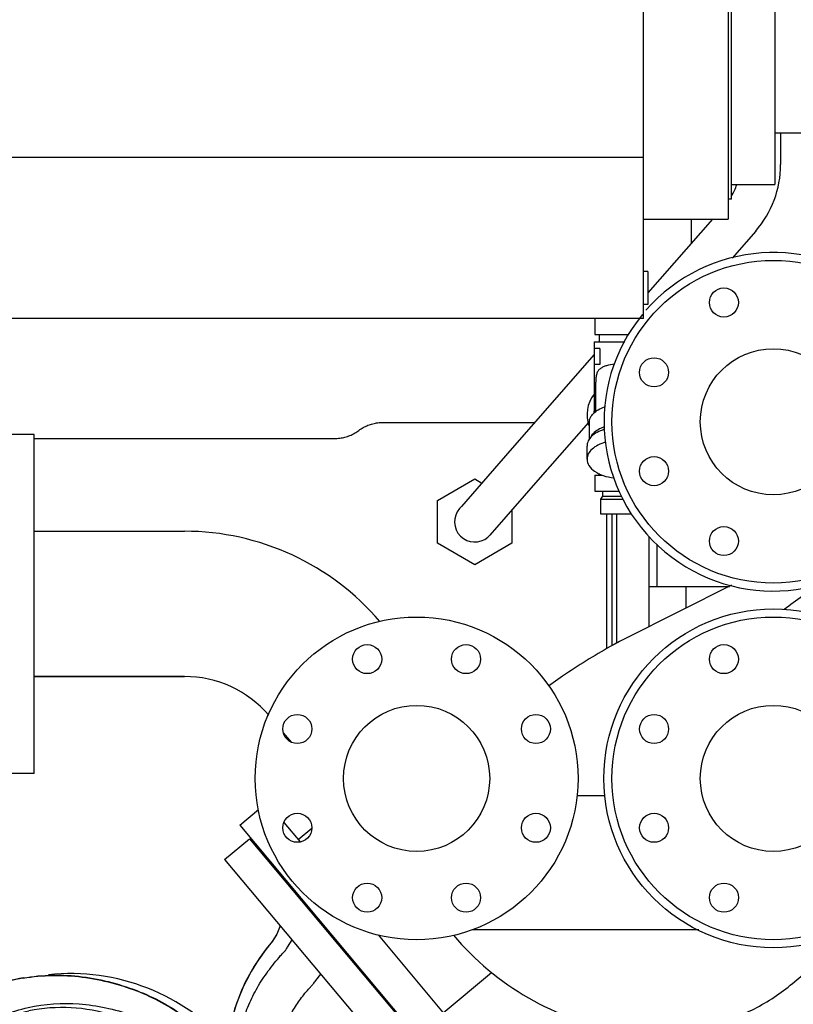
# Model space of a CAD drawing. Header units: millimetres. Extents: x 0 to 1189, y 0 to 841.
# Tile 110 of 117: x 1062 to 1086, y 613 to 643. Entities that reach past the tile are written whole.
import ezdxf
from ezdxf.enums import TextEntityAlignment as Align

# ---------------------------------------------------------------- set-up
doc = ezdxf.new("R2010")
doc.units = ezdxf.units.MM
doc.header["$LTSCALE"] = 65.395
doc.layers.get('0').update_dxf_attribs({"linetype": 'CONTINUOUS'})
for name, color, linetype in [('1907_765000_04_SIMPLE1_A_ABL442', 7, 'CONTINUOUS'), ('1907_765000_04_SIMPLE1_T1_A_PBL443', 7, 'CONTINUOUS'), ('1947_111100_12_SIMPLE1_T1_X_PBL361', 7, 'CONTINUOUS'), ('1947_111100_12_SIMPLE1_X_ABL360', 7, 'CONTINUOUS'), ('32007_060000_TLKGS_KGS_V_ABL362', 7, 'CONTINUOUS'), ('32007_061000_TLKGS_KGS_V_ABL363', 7, 'CONTINUOUS'), ('32007_062000_TLKGS_KGS_TL_V_ABL380', 7, 'CONTINUOUS'), ('32007_633500_01_SIMPLE1_T1_X_PBL406', 7, 'CONTINUOUS'), ('32007_633500_01_SIMPLE1_X_ABL405', 7, 'CONTINUOUS'), ('32007_644000_01_SIMPLE1_T1_X_PBL456', 7, 'CONTINUOUS'), ('32007_644000_01_SIMPLE1_T2_X_PBL1088', 7, 'CONTINUOUS'), ('32007_644000_01_SIMPLE1_X#AF0_ABL455', 7, 'CONTINUOUS'), ('32007_723600_02_SIMPLE1_T1_X_PBL477', 7, 'CONTINUOUS'), ('32007_723600_02_SIMPLE1_X_ABL476', 7, 'CONTINUOUS'), ('32007_724700_04_SIMPLE1_T1_X_PBL433', 7, 'CONTINUOUS'), ('32007_724700_04_SIMPLE1_X_ABL432', 7, 'CONTINUOUS'), ('32007_728000_01_SIMPLE1_T1_X_PBL496', 7, 'CONTINUOUS'), ('32007_728000_01_SIMPLE1_T2_X_PBL497', 7, 'CONTINUOUS'), ('32007_728000_01_SIMPLE1_X_ABL495', 7, 'CONTINUOUS'), ('32007_833000_01_SIMPLE1_T2_X_PBL1092', 7, 'CONTINUOUS'), ('32007_833000_01_SIMPLE1_T3_X_PBL507', 7, 'CONTINUOUS'), ('32007_833000_01_SIMPLE1_X#AF0_ABL506', 7, 'CONTINUOUS'), ('32007_833000_02_SIMPLE1_T1_X_PBL1091', 7, 'CONTINUOUS'), ('32007_833000_02_SIMPLE1_T2_X_PBL488', 7, 'CONTINUOUS'), ('32007_833000_02_SIMPLE1_X_ABL487', 7, 'CONTINUOUS'), ('32007_836000_02_SIMPLE1_T1_X_PBL1089', 7, 'CONTINUOUS'), ('32007_836000_02_SIMPLE1_T2_X_PBL467', 7, 'CONTINUOUS'), ('32007_836000_02_SIMPLE1_X_ABL459', 7, 'CONTINUOUS'), ('32007_839200_01_SIMPLE1_A_ABL485', 7, 'CONTINUOUS'), ('32007_839200_01_SIMPLE1_T1_A_PBL486', 7, 'CONTINUOUS'), ('32007_849400_02_SIMPLE1_A_ABL499', 7, 'CONTINUOUS'), ('32007_849400_02_SIMPLE1_T2_A_PBL500', 7, 'CONTINUOUS'), ('32087_000000_TLKGS_MARKETING_ABL354', 7, 'CONTINUOUS'), ('32087_030000_TLKGS_V_ABL355', 7, 'CONTINUOUS'), ('32087_100000_TLKGS_V_ABL356', 7, 'CONTINUOUS'), ('32087_111000_01_SIMPLE1_X_ABL359', 7, 'CONTINUOUS'), ('32087_800000_TLKGS_V_ABL505', 7, 'CONTINUOUS'), ('left_3_VBL353', 7, 'CONTINUOUS')]:
    doc.layers.add(name, color=color, linetype=linetype)
doc.styles.get("Standard").update_dxf_attribs({"font": 'txt', "width": 0.6})
doc.dimstyles.new('DIMSTYLE_2', dxfattribs={"dimtxt": 3.5, "dimasz": 3.5, "dimexe": 1.8, "dimexo": 0, "dimgap": 0.875, "dimtad": 1, "dimdec": 0, "dimlfac": 20, "dimdsep": 46, "dimtxsty": 'Standard', "dimblk": '_FILLED', "dimblk1": '_FILLED', "dimblk2": '_FILLED', "dimcen": 0.09, "dimadec": 0, "dimazin": 0, "dimtp": 2, "dimtm": 2, "dimtfac": 1, "dimtdec": 0, "dimtofl": 0, "dimtmove": 0, "dimatfit": 3, "dimldrblk": '_FILLED', "dimfxl": 1, "dimtolj": 1, "dimarcsym": 0})
doc.dimstyles.new('DIMSTYLE_7', dxfattribs={"dimtxt": 3.5, "dimasz": 3.5, "dimexe": 1.8, "dimexo": 0, "dimgap": 0.875, "dimtad": 1, "dimdec": 0, "dimlfac": 20, "dimdsep": 46, "dimtxsty": 'Standard', "dimblk": '_FILLED', "dimblk1": '_FILLED', "dimblk2": '_FILLED', "dimcen": 0.09, "dimadec": 0, "dimazin": 0, "dimtp": 1.2, "dimtm": 1.2, "dimtfac": 1, "dimtdec": 0, "dimtofl": 0, "dimtmove": 0, "dimatfit": 3, "dimldrblk": '_FILLED', "dimfxl": 1, "dimtolj": 1, "dimarcsym": 0})

# ---------------------------------------------------------------- blocks, each defined once
blk = doc.blocks.new('_FILLED')
at = {"color": 0, "linetype": 'ByBlock'}
blk.add_solid([(0, 0), (-1, 0.1671), (-1, -0.1671)], dxfattribs=at)
blk = doc.blocks.new('*D12')
at = {"color": 2, "linetype": 'Continuous'}
for p, q in [((1083.475, 748.515), (1150.985, 748.515)), ((1149.185, 748.515), (1149.185, 647.958)), ((1149.185, 547.4), (1149.185, 647.958)), ((1063.334, 547.4), (1150.985, 547.4))]:
    blk.add_line(p, q, dxfattribs=at)
at = {"color": 2, "linetype": 'Continuous', "xscale": 3.5, "yscale": 3.5, "zscale": 3.5}
for p, rotation in [((1149.185, 748.515), 90), ((1149.185, 547.4), 270)]:
    blk.add_blockref('_FILLED', p, dxfattribs=dict(at, rotation=rotation))
at = {"color": 2, "linetype": 'Continuous', "width": 0.690476}
blk.add_text('4022', height=3.5, rotation=90, dxfattribs=at).set_placement((1148.31, 647.958), align=Align.CENTER)
blk = doc.blocks.new('*D35')
at = {"color": 2, "linetype": 'Continuous'}
for p, q in [((1050, 679.75), (1050, 774.176)), ((1124.185, 635.07), (1124.185, 774.176)), ((1050, 772.376), (1087.093, 772.376)), ((1124.185, 772.376), (1087.093, 772.376))]:
    blk.add_line(p, q, dxfattribs=at)
at = {"color": 2, "linetype": 'Continuous', "xscale": 3.5, "yscale": 3.5, "zscale": 3.5, "rotation": 180}
blk.add_blockref('_FILLED', (1050, 772.376), dxfattribs=at)
at = {"color": 2, "linetype": 'Continuous', "xscale": 3.5, "yscale": 3.5, "zscale": 3.5}
blk.add_blockref('_FILLED', (1124.185, 772.376), dxfattribs=at)
at = {"color": 2, "linetype": 'Continuous', "width": 0.636905}
blk.add_text('1484', height=3.5, dxfattribs=at).set_placement((1087.093, 773.251), align=Align.CENTER)
blk = doc.blocks.new('1947_111100_12_SIMPLE1_T1_X_PBL361', base_point=(1050, 619.625))
at = {"layer": '1947_111100_12_SIMPLE1_T1_X_PBL361', "color": 7, "linetype": 'Continuous'}
blk.add_line((1080.5, 627.75), (1080.5, 623.66), dxfattribs=at)
blk = doc.blocks.new('1947_111100_12_SIMPLE1_X_ABL360', base_point=(1050, 619.625))
at = {"layer": '1947_111100_12_SIMPLE1_T1_X_PBL361'}
blk.add_blockref('1947_111100_12_SIMPLE1_T1_X_PBL361', (1050, 619.625), dxfattribs=at)
blk = doc.blocks.new('32087_111000_01_SIMPLE1_X_ABL359', base_point=(1050, 619.625))
at = {"layer": '1947_111100_12_SIMPLE1_X_ABL360'}
blk.add_blockref('1947_111100_12_SIMPLE1_X_ABL360', (1050, 619.625), dxfattribs=at)
blk = doc.blocks.new('32087_100000_TLKGS_V_ABL356', base_point=(1048.847, 607.1))
at = {"layer": '32087_111000_01_SIMPLE1_X_ABL359'}
blk.add_blockref('32087_111000_01_SIMPLE1_X_ABL359', (1050, 619.625), dxfattribs=at)
blk = doc.blocks.new('32007_833000_01_SIMPLE1_T3_X_PBL507', base_point=(1085.143, 656.439))
at = {"layer": '32007_833000_01_SIMPLE1_T3_X_PBL507', "color": 7, "linetype": 'Continuous'}
blk.add_line((1082.95, 636.875), (1082.95, 636.118), dxfattribs=at)
blk.add_arc((1085.5, 630.6), 5.245, 140.675, 138.817, dxfattribs=at)
blk = doc.blocks.new('32007_833000_01_SIMPLE1_T2_X_PBL1092', base_point=(1085.5, 630.6))
at = {"layer": '32007_833000_01_SIMPLE1_T2_X_PBL1092', "color": 7, "linetype": 'Continuous'}
for centre, radius in [((1085.5, 630.6), 5), ((1083.969, 634.296), 0.45), ((1087.031, 634.296), 0.45), ((1085.5, 630.6), 2.263), ((1081.804, 632.131), 0.45), ((1089.196, 632.131), 0.45), ((1081.804, 629.069), 0.45), ((1089.196, 629.069), 0.45), ((1083.969, 626.904), 0.45), ((1087.031, 626.904), 0.45)]:
    blk.add_circle(centre, radius, dxfattribs=at)
blk = doc.blocks.new('32007_833000_01_SIMPLE1_X#AF0_ABL506', base_point=(1085.143, 652.277))
at = {"layer": '32007_833000_01_SIMPLE1_T2_X_PBL1092'}
blk.add_blockref('32007_833000_01_SIMPLE1_T2_X_PBL1092', (1085.5, 630.6), dxfattribs=at)
at = {"layer": '32007_833000_01_SIMPLE1_T3_X_PBL507'}
blk.add_blockref('32007_833000_01_SIMPLE1_T3_X_PBL507', (1085.143, 656.439), dxfattribs=at)
blk = doc.blocks.new('32087_800000_TLKGS_V_ABL505', base_point=(1085.143, 652.279))
at = {"layer": '32007_833000_01_SIMPLE1_X#AF0_ABL506'}
blk.add_blockref('32007_833000_01_SIMPLE1_X#AF0_ABL506', (1085.143, 652.277), dxfattribs=at)
blk = doc.blocks.new('32087_030000_TLKGS_V_ABL355', base_point=(1060.922, 648.425))
at = {"layer": '32087_100000_TLKGS_V_ABL356'}
blk.add_blockref('32087_100000_TLKGS_V_ABL356', (1048.847, 607.1), dxfattribs=at)
at = {"layer": '32087_800000_TLKGS_V_ABL505'}
blk.add_blockref('32087_800000_TLKGS_V_ABL505', (1085.143, 652.279), dxfattribs=at)
blk = doc.blocks.new('32007_633500_01_SIMPLE1_T1_X_PBL406', base_point=(1050.372, 601.541))
at = {"layer": '32007_633500_01_SIMPLE1_T1_X_PBL406', "color": 7, "linetype": 'Continuous'}
for p, q in [((1073.413, 630.582), (1078.114, 630.582)), ((1062.605, 630.082), (1071.913, 630.082)), ((1080.327, 627.75), (1080.327, 623.563))]:
    blk.add_line(p, q, dxfattribs=at)
for points, knots in [([(1071.913, 630.082), (1071.94, 630.082), (1071.993, 630.084), (1072.073, 630.092), (1072.153, 630.104), (1072.231, 630.122), (1072.308, 630.145), (1072.384, 630.173), (1072.457, 630.206), (1072.529, 630.243), (1072.597, 630.285), (1072.641, 630.316), (1072.663, 630.332)], [0, 0, 0, 0, 0.100068, 0.200118, 0.300151, 0.400168, 0.50017, 0.600158, 0.700133, 0.800097, 0.900052, 1, 1, 1, 1]), ([(1072.663, 630.332), (1072.684, 630.348), (1072.728, 630.379), (1072.797, 630.421), (1072.868, 630.458), (1072.942, 630.491), (1073.017, 630.519), (1073.094, 630.542), (1073.173, 630.56), (1073.252, 630.573), (1073.332, 630.58), (1073.386, 630.582), (1073.413, 630.582)], [0, 0, 0, 0, 0.099947, 0.199901, 0.299865, 0.399839, 0.499827, 0.599828, 0.699846, 0.79988, 0.899931, 1, 1, 1, 1])]:
    blk.add_open_spline(points, degree=3, knots=knots, dxfattribs=at)
blk = doc.blocks.new('32007_633500_01_SIMPLE1_X_ABL405', base_point=(1050.372, 601.541))
at = {"layer": '32007_633500_01_SIMPLE1_T1_X_PBL406'}
blk.add_blockref('32007_633500_01_SIMPLE1_T1_X_PBL406', (1050.372, 601.541), dxfattribs=at)
blk = doc.blocks.new('1907_765000_04_SIMPLE1_T1_A_PBL443', base_point=(1092.638, 618.462))
at = {"layer": '1907_765000_04_SIMPLE1_T1_A_PBL443', "color": 7, "linetype": 'Continuous'}
for p, q in [((1080.65, 623.744), (1080.65, 627.75)), ((1081.65, 626.621), (1081.65, 627.049)), ((1081.9, 625.5), (1081.9, 626.809)), ((1081.65, 626.5), (1081.65, 626.621)), ((1081.65, 624.25), (1081.65, 626.5)), ((1081.65, 625.5), (1084.142, 625.5)), ((1082.788, 625.5), (1082.788, 624.821))]:
    blk.add_line(p, q, dxfattribs=at)
blk = doc.blocks.new('1907_765000_04_SIMPLE1_A_ABL442', base_point=(1092.6375, 618.4625))
at = {"layer": '1907_765000_04_SIMPLE1_T1_A_PBL443'}
blk.add_blockref('1907_765000_04_SIMPLE1_T1_A_PBL443', (1092.6375, 618.4625), dxfattribs=at)
blk = doc.blocks.new('32007_644000_01_SIMPLE1_T1_X_PBL456', base_point=(1065.997, 608.664))
at = {"layer": '32007_644000_01_SIMPLE1_T1_X_PBL456', "color": 7, "linetype": 'Continuous'}
for p, q in [((1068.504, 617.035), (1069.27, 617.678)), ((1069.27, 617.678), (1075.216, 610.592)), ((1068.504, 617.035), (1074.45, 609.949)), ((1070.283, 616.471), (1070.314, 616.498)), ((1070.227, 614.982), (1070.116, 614.725)), ((1070.227, 614.982), (1070.117, 614.725)), ((1070.116, 614.725), (1069.984, 614.507)), ((1070.453, 614.324), (1070.592, 614.547)), ((1069.574, 613.967), (1069.323, 613.571)), ((1069.323, 613.571), (1069.036, 613.009)), ((1071.326, 613.283), (1071.482, 613.486)), ((1069.036, 613.009), (1068.813, 612.402)), ((1065.035, 612.206), (1065.55, 612.057)), ((1072.587, 611.78), (1072.779, 611.941)), ((1074.204, 611.799), (1074.229, 611.82)), ((1066.926, 611.562), (1067.212, 611.346)), ((1067.889, 611.62), (1067.325, 611.058)), ((1067.212, 611.346), (1067.429, 611.161)), ((1067.806, 611.066), (1067.563, 611.295)), ((1074.45, 609.949), (1075.216, 610.592)), ((1071.656, 609.496), (1069.018, 609.281)), ((1069.048, 609.541), (1071.656, 609.496)), ((1069.281, 609.302), (1069.176, 609.539))]:
    blk.add_line(p, q, dxfattribs=at)
for points in [[(1070.117, 614.725), (1069.978, 614.498), (1069.777, 614.245), (1069.548, 613.924), (1069.42, 613.727), (1069.133, 613.211), (1068.871, 612.577), (1068.771, 612.236)], [(1069.984, 614.507), (1069.792, 614.267), (1069.574, 613.967)], [(1068.813, 612.402), (1068.698, 611.908), (1068.653, 611.527), (1068.645, 611.222), (1068.661, 610.971), (1068.691, 610.764), (1068.729, 610.592), (1068.769, 610.453)], [(1068.769, 610.453), (1068.84, 610.256), (1068.868, 610.165), (1068.889, 610.093), (1068.908, 610.047)], [(1068.908, 610.047), (1068.925, 610.013), (1068.939, 609.983), (1068.95, 609.957), (1068.957, 609.941)]]:
    blk.add_lwpolyline(points, dxfattribs=at)
for centre, radius, start, end in [((1063.314, 607.173), 6.283, 99.651, 108.2846), ((1063.313, 607.173), 6.274, 99.6361, 108.2696), ((1063.74, 607), 6.5, 40.9028, 96.1295), ((1063.474, 607.32), 5.13, 72.2792, 101.6547), ((1063.912, 607.681), 5.588, 44.7312, 52.1986), ((1063.913, 607.679), 5.599, 44.7469, 52.2131), ((1063.596, 606.728), 5.715, 49.2621, 55.5206), ((1063.74, 607), 6, 30.4616, 48.1949), ((1063.74, 607), 4, 80.0279, 92.4747), ((1063.74, 607), 5.75, 20.4376, 45), ((1063.74, 607), 3.568, 85.2841, 87.8837), ((1063.74, 607), 4, 123.6974, 141.4331), ((1063.74, 607), 4, 36.3598, 48.7997), ((1063.74, 607), 3.568, 128.6855, 133.3665), ((1063.74, 607), 3.568, 41.8214, 44.1344), ((1063.74, 607), 6.5, 21.1925, 22.951), ((1063.74, 607), 4, 172.6917, 185.1197), ((1063.74, 607), 4, 352.6917, 5.1197), ((1063.74, 607), 3.568, 178.2796, 180.4157), ((1063.74, 607), 3.568, 358.2796, 0.4157), ((1063.74, 607), 4, 216.3598, 228.7997), ((1063.74, 607), 3.568, 221.8214, 224.1344), ((1063.74, 607), 4, 303.6974, 321.4331), ((1063.74, 607), 3.568, 308.6855, 313.3665), ((1063.74, 607), 3.568, 265.2841, 267.8837), ((1063.74, 607), 4, 260.0279, 272.4747)]:
    blk.add_arc(centre, radius, start, end, dxfattribs=at)
for points, knots in [([(1068.989, 610.337), (1068.91, 610.669), (1068.892, 611.21), (1069.026, 611.92), (1069.211, 612.473), (1069.472, 613.012), (1069.745, 613.44), (1069.991, 613.766), (1070.153, 613.963), (1070.273, 614.095), (1070.338, 614.168), (1070.379, 614.207), (1070.399, 614.244), (1070.424, 614.278), (1070.441, 614.306), (1070.453, 614.324)], [0, 0, 0, 0, 0.232268, 0.35912, 0.491165, 0.627217, 0.765974, 0.835559, 0.904936, 0.939504, 0.95675, 0.97122, 0.977636, 0.985182, 1, 1, 1, 1]), ([(1062.261, 613.367), (1062.863, 613.47), (1064.115, 613.489), (1065.317, 613.162), (1065.892, 612.93)], [0, 0, 0, 0, 0.496322, 1, 1, 1, 1]), ([(1062.263, 613.359), (1062.864, 613.461), (1064.114, 613.479), (1065.315, 613.153), (1065.888, 612.921)], [0, 0, 0, 0, 0.496311, 1, 1, 1, 1]), ([(1070.147, 610.244), (1070.109, 610.516), (1070.118, 611.085), (1070.316, 611.772), (1070.574, 612.295), (1070.774, 612.609), (1070.955, 612.849), (1071.077, 612.994), (1071.175, 613.105), (1071.256, 613.187), (1071.301, 613.25), (1071.326, 613.283)], [0, 0, 0, 0, 0.244522, 0.499159, 0.630154, 0.763303, 0.830378, 0.897696, 0.931451, 0.96294, 1, 1, 1, 1]), ([(1056.78, 606.643), (1056.761, 607.352), (1056.901, 608.432), (1057.419, 609.763), (1058.145, 610.996), (1059.414, 612.265), (1060.684, 612.921), (1061.343, 613.139)], [0, 0, 0, 0, 0.250789, 0.37703, 0.503407, 0.754572, 1, 1, 1, 1]), ([(1056.787, 606.642), (1056.768, 607.35), (1056.908, 608.43), (1057.425, 609.76), (1058.151, 610.991), (1059.418, 612.259), (1060.688, 612.914), (1061.346, 613.131)], [0, 0, 0, 0, 0.250822, 0.37707, 0.503445, 0.754596, 1, 1, 1, 1]), ([(1062.419, 612.45), (1062.936, 612.562), (1064.028, 612.636), (1065.096, 612.404), (1065.615, 612.221)], [0, 0, 0, 0, 0.4901, 1, 1, 1, 1]), ([(1058.129, 606.39), (1058.05, 606.985), (1058.077, 607.91), (1058.417, 609.076), (1058.821, 609.905), (1059.367, 610.657), (1060.258, 611.517), (1061.076, 611.996), (1061.651, 612.215)], [0, 0, 0, 0, 0.245476, 0.369924, 0.495086, 0.620822, 0.748171, 1, 1, 1, 1]), ([(1059.822, 603.082), (1059.497, 603.404), (1058.93, 604.135), (1058.362, 605.397), (1058.102, 606.758), (1058.19, 608.142), (1058.629, 609.458), (1059.396, 610.615), (1060.435, 611.531), (1061.254, 611.962), (1061.682, 612.122)], [0, 0, 0, 0, 0.124993, 0.250032, 0.375057, 0.500045, 0.625029, 0.749998, 0.875003, 1, 1, 1, 1]), ([(1068.817, 610.35), (1068.707, 610.62), (1068.602, 611.264), (1068.687, 611.902), (1068.771, 612.236)], [0, 0, 0, 0, 0.458345, 1, 1, 1, 1]), ([(1071.671, 610.123), (1071.697, 610.443), (1071.842, 610.925), (1072.169, 611.389), (1072.397, 611.623), (1072.524, 611.727), (1072.587, 611.78)], [0, 0, 0, 0, 0.496888, 0.746529, 0.872702, 1, 1, 1, 1]), ([(1069.168, 609.539), (1069.166, 609.597), (1069.155, 609.71), (1069.121, 609.848), (1069.088, 609.958), (1069.046, 610.057), (1069.022, 610.187), (1069.001, 610.286), (1068.989, 610.337)], [0, 0, 0, 0, 0.210092, 0.413277, 0.519895, 0.630453, 0.808288, 1, 1, 1, 1]), ([(1071.656, 609.496), (1071.658, 609.6), (1071.662, 609.809), (1071.663, 610.019), (1071.671, 610.123)], [0, 0, 0, 0, 0.500453, 1, 1, 1, 1]), ([(1069.155, 609.292), (1069.218, 608.837), (1069.295, 607.946), (1069.22, 606.255), (1068.731, 604.67), (1067.836, 603.37), (1066.997, 602.566), (1066.01, 601.953), (1064.562, 601.442), (1062.596, 601.383), (1060.77, 602.146), (1059.589, 603.174), (1058.64, 604.447), (1058.233, 605.607), (1058.129, 606.39)], [0, 0, 0, 0, 0.072655, 0.14085, 0.266779, 0.327656, 0.388738, 0.449079, 0.509718, 0.62976, 0.750464, 0.81252, 0.875237, 1, 1, 1, 1]), ([(1071.656, 609.496), (1071.712, 608.787), (1071.728, 607.371), (1071.36, 605.295), (1070.535, 603.393), (1069.695, 602.306), (1069.218, 601.833)], [0, 0, 0, 0, 0.257106, 0.509658, 0.756799, 1, 1, 1, 1]), ([(1071.656, 609.496), (1071.712, 608.787), (1071.727, 607.372), (1071.359, 605.297), (1070.535, 603.395), (1069.695, 602.309), (1069.218, 601.836)], [0, 0, 0, 0, 0.25713, 0.509693, 0.756828, 1, 1, 1, 1]), ([(1069.128, 609.008), (1069.204, 608.395), (1069.248, 607.462), (1069.102, 606.231), (1068.786, 605.035), (1068.21, 603.915), (1067.386, 602.99), (1066.662, 602.405), (1065.846, 601.953), (1064.675, 601.551), (1063.416, 601.453), (1062.198, 601.677), (1061.034, 602.102), (1060.259, 602.648), (1059.822, 603.082)], [0, 0, 0, 0, 0.125098, 0.187709, 0.250312, 0.37511, 0.437696, 0.500279, 0.562854, 0.625432, 0.750144, 0.812723, 0.875304, 1, 1, 1, 1]), ([(1067.591, 600.6), (1067.034, 600.285), (1066.131, 599.923), (1064.878, 599.687), (1063.625, 599.612), (1062.072, 599.819), (1060.34, 600.529), (1058.851, 601.665), (1057.711, 603.145), (1056.988, 604.84), (1056.797, 606.047), (1056.78, 606.643)], [0, 0, 0, 0, 0.129315, 0.193569, 0.257189, 0.382119, 0.506412, 0.631315, 0.756087, 0.879626, 1, 1, 1, 1]), ([(1067.591, 600.603), (1067.034, 600.288), (1066.132, 599.926), (1064.879, 599.691), (1063.627, 599.616), (1062.075, 599.823), (1060.344, 600.533), (1058.855, 601.668), (1057.716, 603.147), (1056.994, 604.84), (1056.803, 606.047), (1056.787, 606.642)], [0, 0, 0, 0, 0.129346, 0.193612, 0.257243, 0.382185, 0.506481, 0.631376, 0.756133, 0.879654, 1, 1, 1, 1])]:
    blk.add_open_spline(points, degree=3, knots=knots, dxfattribs=at)
for points in [[(1065.888, 612.921), (1066.403, 612.712), (1066.898, 612.436), (1067.337, 612.095)], [(1065.892, 612.93), (1066.408, 612.721), (1066.903, 612.445), (1067.343, 612.104)], [(1061.651, 612.215), (1061.901, 612.311), (1062.158, 612.394), (1062.419, 612.45)], [(1061.682, 612.122), (1061.928, 612.213), (1062.181, 612.291), (1062.438, 612.344)], [(1065.55, 612.057), (1065.999, 611.905), (1066.44, 611.707), (1066.831, 611.439)], [(1065.615, 612.221), (1066.076, 612.058), (1066.526, 611.844), (1066.926, 611.562)], [(1068.957, 609.941), (1069.005, 609.813), (1069.038, 609.678), (1069.048, 609.541)]]:
    blk.add_open_spline(points, degree=3, dxfattribs=at)
blk = doc.blocks.new('32007_644000_01_SIMPLE1_T2_X_PBL1088', base_point=(1063.74, 607))
at = {"layer": '32007_644000_01_SIMPLE1_T2_X_PBL1088', "color": 7, "linetype": 'Continuous'}
for centre, radius in [((1063.74, 607), 5), ((1063.914, 610.996), 0.45), ((1063.74, 607), 3.45), ((1061.038, 609.949), 0.45), ((1066.689, 609.702), 0.45), ((1059.744, 607.174), 0.45), ((1067.736, 606.826), 0.45), ((1060.791, 604.298), 0.45), ((1066.442, 604.051), 0.45), ((1063.566, 603.004), 0.45)]:
    blk.add_circle(centre, radius, dxfattribs=at)
blk = doc.blocks.new('32007_644000_01_SIMPLE1_X#AF0_ABL455', base_point=(1065.997, 608.664))
at = {"layer": '32007_644000_01_SIMPLE1_T1_X_PBL456'}
blk.add_blockref('32007_644000_01_SIMPLE1_T1_X_PBL456', (1065.997, 608.664), dxfattribs=at)
at = {"layer": '32007_644000_01_SIMPLE1_T2_X_PBL1088'}
blk.add_blockref('32007_644000_01_SIMPLE1_T2_X_PBL1088', (1063.74, 607), dxfattribs=at)
blk = doc.blocks.new('32007_061000_TLKGS_KGS_V_ABL363', base_point=(1050.785, 629.288))
at = {"layer": '1907_765000_04_SIMPLE1_A_ABL442'}
blk.add_blockref('1907_765000_04_SIMPLE1_A_ABL442', (1092.638, 618.462), dxfattribs=at)
at = {"layer": '32007_633500_01_SIMPLE1_X_ABL405'}
blk.add_blockref('32007_633500_01_SIMPLE1_X_ABL405', (1050.372, 601.541), dxfattribs=at)
at = {"layer": '32007_644000_01_SIMPLE1_X#AF0_ABL455'}
blk.add_blockref('32007_644000_01_SIMPLE1_X#AF0_ABL455', (1065.997, 608.664), dxfattribs=at)
blk = doc.blocks.new('32007_724700_04_SIMPLE1_T1_X_PBL433', base_point=(1050.412, 658.522))
at = {"layer": '32007_724700_04_SIMPLE1_T1_X_PBL433', "color": 7, "linetype": 'Continuous'}
for p, q in [((1084.1, 678.925), (1084.1, 636.875)), ((1081.475, 633.8), (1081.475, 667.782)), ((1081.475, 638.786), (1038.475, 638.786)), ((1081.475, 636.875), (1084.1, 636.875)), ((1081.475, 633.8), (1038.475, 633.8))]:
    blk.add_line(p, q, dxfattribs=at)
blk = doc.blocks.new('32007_724700_04_SIMPLE1_X_ABL432', base_point=(1050.412, 658.522))
at = {"layer": '32007_724700_04_SIMPLE1_T1_X_PBL433'}
blk.add_blockref('32007_724700_04_SIMPLE1_T1_X_PBL433', (1050.412, 658.522), dxfattribs=at)
blk = doc.blocks.new('32007_836000_02_SIMPLE1_T2_X_PBL467', base_point=(1078.428, 626.441))
at = {"layer": '32007_836000_02_SIMPLE1_T2_X_PBL467', "color": 7, "linetype": 'Continuous'}
for p, q in [((1087.4, 641.205), (1095.15, 641.205)), ((1087.4, 641.2), (1087.4, 641.205)), ((1090.407, 632.411), (1090.403, 635.224)), ((1062.605, 630.205), (1061.706, 630.205)), ((1061.706, 619.705), (1061.706, 630.205)), ((1062.605, 619.705), (1062.605, 630.205)), ((1062.605, 627.207), (1067.259, 627.207)), ((1062.605, 627.207), (1067.259, 627.207)), ((1094.917, 624.748), (1094.916, 625.674)), ((1094.917, 624.735), (1094.917, 624.748)), ((1067.259, 622.707), (1062.605, 622.707)), ((1062.605, 622.707), (1067.259, 622.707)), ((1070.573, 620.67), (1070.324, 620.966)), ((1062.605, 619.705), (1061.706, 619.705)), ((1079.422, 619.02), (1080.285, 619.02)), ((1088.845, 615.507), (1092.106, 618.244)), ((1086.093, 613.198), (1088.8, 615.469)), ((1083.188, 614.855), (1076.17, 614.855))]:
    blk.add_line(p, q, dxfattribs=at)
for radius, start in [(7.941, 40.3769), (3.441, 40.6063)]:
    blk.add_arc((1067.259, 619.266), radius, start, 90, dxfattribs=at)
for points, knots in [([(1092.106, 618.244), (1092.555, 618.62), (1093.367, 619.506), (1094.556, 621.632), (1094.917, 623.501), (1094.917, 624.735)], [0, 0, 0, 0, 0.241774, 0.490183, 1, 1, 1, 1]), ([(1075.593, 614.688), (1076.246, 613.918), (1077.808, 612.603), (1080.2, 611.741), (1082.16, 611.635), (1083.593, 611.853), (1084.935, 612.365), (1085.731, 612.894), (1086.093, 613.198)], [0, 0, 0, 0, 0.258304, 0.511012, 0.635173, 0.757742, 0.879166, 1, 1, 1, 1])]:
    blk.add_open_spline(points, degree=3, knots=knots, dxfattribs=at)
blk = doc.blocks.new('32007_836000_02_SIMPLE1_T1_X_PBL1089', base_point=(1074.45, 619.55))
at = {"layer": '32007_836000_02_SIMPLE1_T1_X_PBL1089', "color": 7, "linetype": 'Continuous'}
for centre, radius in [((1074.45, 619.55), 5), ((1072.919, 623.246), 0.45), ((1075.981, 623.246), 0.45), ((1074.45, 619.55), 2.263), ((1070.754, 621.081), 0.45), ((1078.146, 621.081), 0.45), ((1070.754, 618.019), 0.45), ((1078.146, 618.019), 0.45), ((1072.919, 615.854), 0.45), ((1075.981, 615.854), 0.45)]:
    blk.add_circle(centre, radius, dxfattribs=at)
blk = doc.blocks.new('32007_836000_02_SIMPLE1_X_ABL459', base_point=(1061.37, 626.441))
at = {"layer": '32007_836000_02_SIMPLE1_T1_X_PBL1089'}
blk.add_blockref('32007_836000_02_SIMPLE1_T1_X_PBL1089', (1074.45, 619.55), dxfattribs=at)
at = {"layer": '32007_836000_02_SIMPLE1_T2_X_PBL467'}
blk.add_blockref('32007_836000_02_SIMPLE1_T2_X_PBL467', (1078.428, 626.441), dxfattribs=at)
blk = doc.blocks.new('32007_723600_02_SIMPLE1_T1_X_PBL477', base_point=(1061.438, 658.225))
at = {"layer": '32007_723600_02_SIMPLE1_T1_X_PBL477', "color": 7, "linetype": 'Continuous'}
for q in [(1084.2, 672.507), (1084.1, 637.5)]:
    blk.add_line((1084.2, 637.5), q, dxfattribs=at)
blk = doc.blocks.new('32007_723600_02_SIMPLE1_X_ABL476', base_point=(1061.4375, 658.225))
at = {"layer": '32007_723600_02_SIMPLE1_T1_X_PBL477'}
blk.add_blockref('32007_723600_02_SIMPLE1_T1_X_PBL477', (1061.4375, 658.225), dxfattribs=at)
blk = doc.blocks.new('32007_839200_01_SIMPLE1_T1_A_PBL486', base_point=(1080.672, 631.503))
at = {"layer": '32007_839200_01_SIMPLE1_T1_A_PBL486', "color": 7, "linetype": 'Continuous'}
for p, q in [((1081.616, 635.256), (1081.475, 635.256)), ((1081.616, 635.256), (1081.616, 634.231)), ((1081.616, 634.231), (1081.475, 634.231)), ((1079.971, 633.8), (1079.971, 633.3)), ((1079.95, 633.075), (1080.895, 633.075)), ((1079.95, 633.075), (1079.95, 630.871)), ((1079.971, 633.3), (1081.013, 633.3)), ((1080.1, 633.3), (1080.1, 633.075)), ((1080.126, 632.875), (1079.955, 632.875)), ((1079.955, 632.375), (1079.955, 632.875)), ((1080.126, 632.875), (1080.126, 632.375)), ((1080.126, 632.375), (1079.955, 632.375)), ((1080, 630.92), (1080, 631.826)), ((1079.8, 630.053), (1079.8, 630.587)), ((1079.728, 629.44), (1079.728, 629.849)), ((1079.971, 628.95), (1080.191, 628.95)), ((1079.971, 628.95), (1079.971, 628.45)), ((1080.1, 628.995), (1080.1, 628.95)), ((1079.971, 628.45), (1080.724, 628.45)), ((1080.207, 628.3), (1080.15, 628.2)), ((1080.15, 628.2), (1080.855, 628.2)), ((1080.15, 628.2), (1080.15, 627.75)), ((1080.207, 628.45), (1080.207, 628.3)), ((1080.207, 628.3), (1080.803, 628.3)), ((1080.15, 627.75), (1081.102, 627.75))]:
    blk.add_line(p, q, dxfattribs=at)
for centre, radius, start, end in [((1080.75, 630.825), 1.022, 141.9733, 200.4624), ((1080.75, 630.825), 0.813, 171.8231, 176.6038), ((1080.627, 629.463), 0.979, 111.8032, 114.7431)]:
    blk.add_arc(centre, radius, start, end, dxfattribs=at)
for points, knots in [([(1080.583, 632.382), (1080.5, 632.375), (1080.38, 632.355), (1080.233, 632.304), (1080.141, 632.253), (1080.067, 632.181), (1080.02, 632.08), (1080.002, 631.959), (1080, 631.872), (1080, 631.827)], [0, 0, 0, 0, 0.270651, 0.391365, 0.50169, 0.606815, 0.720703, 0.855087, 1, 1, 1, 1]), ([(1079.8, 630.587), (1079.8, 630.635), (1079.825, 630.738), (1079.927, 630.871), (1080.081, 630.982), (1080.205, 631.035), (1080.273, 631.058)], [0, 0, 0, 0, 0.203861, 0.43213, 0.697444, 1, 1, 1, 1]), ([(1080.261, 630.364), (1080.185, 630.34), (1080.046, 630.284), (1079.872, 630.163), (1079.757, 630.017), (1079.728, 629.903), (1079.728, 629.849)], [0, 0, 0, 0, 0.30349, 0.569455, 0.797407, 1, 1, 1, 1]), ([(1080.26, 630.439), (1080.21, 630.422), (1080.043, 630.353), (1079.886, 630.229), (1079.832, 630.112)], [0, 0, 0, 0, 0.291851, 1, 1, 1, 1]), ([(1080.303, 629.967), (1080.221, 629.944), (1080.072, 629.888), (1079.885, 629.766), (1079.76, 629.615), (1079.728, 629.495), (1079.728, 629.44)], [0, 0, 0, 0, 0.3049, 0.571964, 0.799462, 1, 1, 1, 1]), ([(1079.728, 629.44), (1079.728, 629.37), (1079.78, 629.217), (1079.971, 629.043), (1080.242, 628.918), (1080.452, 628.875), (1080.565, 628.863)], [0, 0, 0, 0, 0.190512, 0.417404, 0.690942, 1, 1, 1, 1])]:
    blk.add_open_spline(points, degree=3, knots=knots, dxfattribs=at)
blk = doc.blocks.new('32007_839200_01_SIMPLE1_A_ABL485', base_point=(1080.672, 631.503))
at = {"layer": '32007_839200_01_SIMPLE1_T1_A_PBL486'}
blk.add_blockref('32007_839200_01_SIMPLE1_T1_A_PBL486', (1080.672, 631.503), dxfattribs=at)
blk = doc.blocks.new('32007_833000_02_SIMPLE1_T2_X_PBL488', base_point=(1083.436, 625.816))
at = {"layer": '32007_833000_02_SIMPLE1_T2_X_PBL488', "color": 7, "linetype": 'Continuous'}
for p, q in [((1084.206, 625.532), (1080.916, 623.882)), ((1078.972, 622.714), (1078.532, 622.412)), ((1068.972, 618.102), (1069.553, 618.588)), ((1070.339, 618.182), (1070.843, 617.58)), ((1068.972, 618.102), (1075.389, 610.433)), ((1070.778, 617.658), (1071.202, 618.012)), ((1073.255, 614.698), (1076.233, 611.139)), ((1075.27, 612.289), (1076.765, 613.54))]:
    blk.add_line(p, q, dxfattribs=at)
blk.add_circle((1085.5, 619.55), 5.25, dxfattribs=at)
blk.add_arc((1104.516, 599.813), 31.183, 125.5203, 126.805, dxfattribs=at)
blk.add_open_spline([(1080.916, 623.882), (1080.758, 623.803), (1080.09, 623.448), (1079.45, 623.042), (1078.972, 622.714)], degree=3, knots=[0, 0, 0, 0, 0.232943, 1, 1, 1, 1], dxfattribs=at)
blk = doc.blocks.new('32007_833000_02_SIMPLE1_T1_X_PBL1091', base_point=(1085.5, 619.55))
at = {"layer": '32007_833000_02_SIMPLE1_T1_X_PBL1091', "color": 7, "linetype": 'Continuous'}
for centre, radius in [((1085.5, 619.55), 5), ((1083.969, 623.245), 0.45), ((1087.03, 623.245), 0.45), ((1085.5, 619.55), 2.263), ((1081.805, 621.08), 0.45), ((1089.195, 621.081), 0.45), ((1081.805, 618.019), 0.45), ((1089.195, 618.02), 0.45), ((1083.97, 615.855), 0.45), ((1087.031, 615.855), 0.45)]:
    blk.add_circle(centre, radius, dxfattribs=at)
blk = doc.blocks.new('32007_833000_02_SIMPLE1_X_ABL487', base_point=(1083.436, 625.816))
at = {"layer": '32007_833000_02_SIMPLE1_T1_X_PBL1091'}
blk.add_blockref('32007_833000_02_SIMPLE1_T1_X_PBL1091', (1085.5, 619.55), dxfattribs=at)
at = {"layer": '32007_833000_02_SIMPLE1_T2_X_PBL488'}
blk.add_blockref('32007_833000_02_SIMPLE1_T2_X_PBL488', (1083.436, 625.816), dxfattribs=at)
blk = doc.blocks.new('32007_728000_01_SIMPLE1_T1_X_PBL496', base_point=(1084.875, 655.275))
at = {"layer": '32007_728000_01_SIMPLE1_T1_X_PBL496', "color": 7, "linetype": 'Continuous'}
for p in [(1085.55, 672.6), (1084.2, 637.95)]:
    blk.add_line(p, (1085.55, 637.95), dxfattribs=at)
blk = doc.blocks.new('32007_728000_01_SIMPLE1_T2_X_PBL497', base_point=(1095.6, 655.275))
at = {"layer": '32007_728000_01_SIMPLE1_T2_X_PBL497', "color": 7, "linetype": 'Continuous'}
blk.add_line((1085.55, 639.55), (1087.15, 639.55), dxfattribs=at)
blk = doc.blocks.new('32007_728000_01_SIMPLE1_X_ABL495', base_point=(1094.925, 655.275))
at = {"layer": '32007_728000_01_SIMPLE1_T1_X_PBL496'}
blk.add_blockref('32007_728000_01_SIMPLE1_T1_X_PBL496', (1084.875, 655.275), dxfattribs=at)
at = {"layer": '32007_728000_01_SIMPLE1_T2_X_PBL497'}
blk.add_blockref('32007_728000_01_SIMPLE1_T2_X_PBL497', (1095.6, 655.275), dxfattribs=at)
blk = doc.blocks.new('32007_849400_02_SIMPLE1_T2_A_PBL500', base_point=(1080.412, 649.731))
at = {"layer": '32007_849400_02_SIMPLE1_T2_A_PBL500', "color": 7, "linetype": 'Continuous'}
for p, q in [((1085.725, 639.55), (1085.725, 638.57)), ((1083.611, 636.875), (1081.616, 634.591)), ((1084.953, 636.511), (1084.22, 635.672)), ((1079.95, 632.684), (1077.342, 629.698)), ((1079.769, 630.576), (1078.28, 628.872)), ((1077.342, 629.698), (1075.839, 627.978)), ((1075.1, 628.164), (1076.25, 628.828)), ((1076.25, 628.828), (1076.471, 628.7)), ((1078.28, 628.872), (1076.722, 627.089)), ((1075.1, 626.836), (1075.1, 628.164)), ((1075.839, 627.978), (1075.781, 627.911)), ((1077.4, 627.864), (1077.4, 626.836)), ((1076.722, 627.089), (1076.659, 627.026)), ((1076.25, 626.172), (1075.1, 626.836)), ((1077.4, 626.836), (1076.25, 626.172))]:
    blk.add_line(p, q, dxfattribs=at)
for centre, radius, start, end in [((1082.595, 638.569), 3.13, 318.8781, 0.0087), ((1082.591, 638.571), 1.884, 328.7542, 340.7465), ((1076.251, 627.5), 0.625, 138.8653, 310.667)]:
    blk.add_arc(centre, radius, start, end, dxfattribs=at)
blk = doc.blocks.new('32007_849400_02_SIMPLE1_A_ABL499', base_point=(1080.412, 649.731))
at = {"layer": '32007_849400_02_SIMPLE1_T2_A_PBL500'}
blk.add_blockref('32007_849400_02_SIMPLE1_T2_A_PBL500', (1080.412, 649.731), dxfattribs=at)
blk = doc.blocks.new('32007_062000_TLKGS_KGS_TL_V_ABL380', base_point=(1053.425, 672.134))
at = {"layer": '32007_723600_02_SIMPLE1_X_ABL476'}
blk.add_blockref('32007_723600_02_SIMPLE1_X_ABL476', (1061.438, 658.225), dxfattribs=at)
at = {"layer": '32007_724700_04_SIMPLE1_X_ABL432'}
blk.add_blockref('32007_724700_04_SIMPLE1_X_ABL432', (1050.412, 658.522), dxfattribs=at)
at = {"layer": '32007_728000_01_SIMPLE1_X_ABL495'}
blk.add_blockref('32007_728000_01_SIMPLE1_X_ABL495', (1094.925, 655.275), dxfattribs=at)
at = {"layer": '32007_833000_02_SIMPLE1_X_ABL487'}
blk.add_blockref('32007_833000_02_SIMPLE1_X_ABL487', (1083.436, 625.816), dxfattribs=at)
at = {"layer": '32007_836000_02_SIMPLE1_X_ABL459'}
blk.add_blockref('32007_836000_02_SIMPLE1_X_ABL459', (1061.37, 626.441), dxfattribs=at)
at = {"layer": '32007_839200_01_SIMPLE1_A_ABL485'}
blk.add_blockref('32007_839200_01_SIMPLE1_A_ABL485', (1080.672, 631.503), dxfattribs=at)
at = {"layer": '32007_849400_02_SIMPLE1_A_ABL499'}
blk.add_blockref('32007_849400_02_SIMPLE1_A_ABL499', (1080.412, 649.731), dxfattribs=at)
blk = doc.blocks.new('32007_060000_TLKGS_KGS_V_ABL362', base_point=(1051.297, 653.168))
at = {"layer": '32007_061000_TLKGS_KGS_V_ABL363'}
blk.add_blockref('32007_061000_TLKGS_KGS_V_ABL363', (1050.785, 629.288), dxfattribs=at)
at = {"layer": '32007_062000_TLKGS_KGS_TL_V_ABL380'}
blk.add_blockref('32007_062000_TLKGS_KGS_TL_V_ABL380', (1053.425, 672.134), dxfattribs=at)
blk = doc.blocks.new('32087_000000_TLKGS_MARKETING_ABL354', base_point=(1054.922, 648.425))
at = {"layer": '32007_060000_TLKGS_KGS_V_ABL362'}
blk.add_blockref('32007_060000_TLKGS_KGS_V_ABL362', (1051.297, 653.168), dxfattribs=at)
at = {"layer": '32087_030000_TLKGS_V_ABL355'}
blk.add_blockref('32087_030000_TLKGS_V_ABL355', (1060.922, 648.425), dxfattribs=at)
blk = doc.blocks.new('LEFT_3_VBL353', base_point=(1060.565, 650.974))
at = {"layer": '32087_000000_TLKGS_MARKETING_ABL354'}
blk.add_blockref('32087_000000_TLKGS_MARKETING_ABL354', (1054.922, 648.425), dxfattribs=at)

msp = doc.modelspace()

# ---------------------------------------------------------------- block references
at = {"layer": 'left_3_VBL353'}
msp.add_blockref('LEFT_3_VBL353', (1060.56515, 650.97405), dxfattribs=at)

# ---------------------------------------------------------------- dimensions: what is measured, and where the dimension line sits
at = {"color": 2, "linetype": 'Continuous'}
dim = msp.add_linear_dim(base=(1124.1853, 772.3764), p1=(1050, 679.75), p2=(1124.1853, 635.07001), dimstyle='DIMSTYLE_7', dxfattribs=at)
dim.commit()
dim.dimension.update_dxf_attribs({"geometry": '*D35', "text_midpoint": (1086.75932, 772.3764), "dimtype": 160})
dim = msp.add_linear_dim(base=(1149.1853, 748.51511), p1=(1063.3337, 547.4), p2=(1083.475, 748.51511), angle=90, dimstyle='DIMSTYLE_2', dxfattribs=at)
dim.commit()
dim.dimension.update_dxf_attribs({"geometry": '*D12', "text_midpoint": (1149.1853, 647.6242), "dimtype": 160})

doc.saveas('drawing.dxf')
